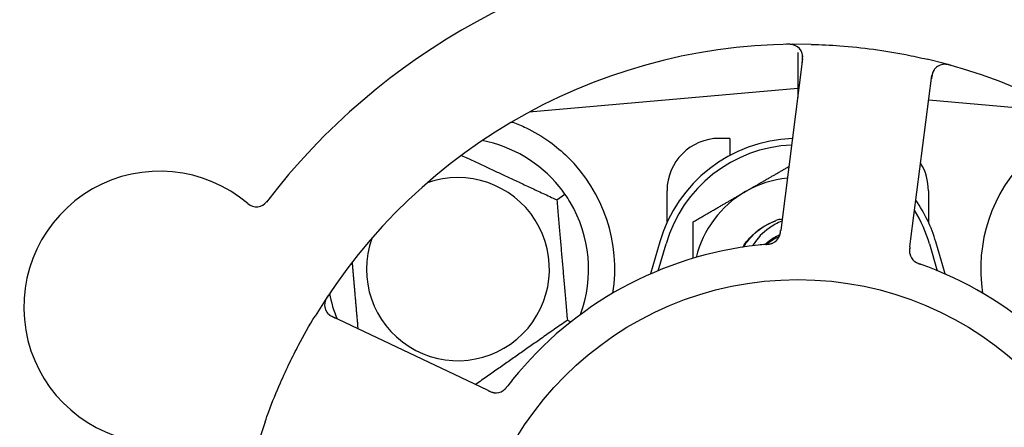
# Model space of a CAD drawing. Header units: inches. Extents: x 24 to 1128, y -69 to 748.
# Tile 57 of 256: x 125.126 to 127.48, y 237.013 to 237.987. Entities that reach past the tile are written whole.
import ezdxf

# ---------------------------------------------------------------- set-up
doc = ezdxf.new("R2010")
doc.units = ezdxf.units.IN
doc.header["$LTSCALE"] = 32
doc.header["$MEASUREMENT"] = 0
doc.layers.add('Dimension (ANSI)', color=7, linetype='Continuous', lineweight=25)
doc.layers.add('Visible (ANSI)', color=7, linetype='Continuous', lineweight=30)
doc.styles.add('Note Text (ANSI)', font='tahoma.ttf')
doc.dimstyles.new('SB Fraction-16 (ANSI)', dxfattribs={"dimscale": 32, "dimtxt": 0.125, "dimasz": 0.098425, "dimexe": 0.125, "dimexo": 0.0625, "dimgap": 0.031496, "dimtad": 0, "dimtih": 1, "dimtoh": 1, "dimdec": 4, "dimrnd": 1e-08, "dimzin": 0, "dimdsep": 46, "dimlunit": 5, "dimtxsty": 'Note Text (ANSI)', "dimcen": 0.09, "dimdle": 0.393701, "dimclrd": 256, "dimclre": 256, "dimclrt": 256, "dimadec": 0, "dimazin": 3, "dimtfac": 0.96, "dimtofl": 0, "dimtmove": 0, "dimatfit": 3, "dimfxl": 1, "dimfrac": 2, "dimtolj": 1, "dimtzin": 12, "dimlwd": -1, "dimlwe": -1, "dimarcsym": 0})

# ---------------------------------------------------------------- blocks, each defined once
blk = doc.blocks.new('*D15')
at = {"layer": 'Defpoints', "color": 0, "transparency": 16777216}
for p in [(159.2904, 460.4837), (67.9568, 170.772), (125.1654, 170.772)]:
    blk.add_point(p, dxfattribs=at)
at = {"layer": 'Dimension (ANSI)', "transparency": 16777216}
for p, q in [((157.2904, 460.4837), (63.9568, 460.4837)), ((67.9568, 457.3341), (67.9568, 323.1609)), ((67.9568, 173.9216), (67.9568, 316.0948)), ((123.1654, 170.772), (63.9568, 170.772))]:
    blk.add_line(p, q, dxfattribs=at)
for points in [[(67.4319, 457.3341), (68.4817, 457.3341), (67.9568, 460.4837)], [(67.4319, 173.9216), (68.4817, 173.9216), (67.9568, 170.772)]]:
    blk.add_solid(points, dxfattribs=at)
at = {"layer": 'Dimension (ANSI)', "transparency": 16777216, "insert": (55.7701, 322.153), "char_height": 4, "attachment_point": 1, "style": 'Note Text (ANSI)'}
blk.add_mtext('\\A1;289 11/16', dxfattribs=at)

msp = doc.modelspace()

# ---------------------------------------------------------------- linework, layer by layer
at = {"layer": 'Visible (ANSI)'}
for p, q in [((126.99787, 237.89283), (126.94782, 237.50302)), ((126.98611, 237.90794), (126.98611, 237.82195)), ((127.25679, 237.46335), (127.30684, 237.85316)), ((126.98611, 237.82195), (126.34412, 237.76578)), ((126.98611, 237.82195), (126.98611, 237.80119)), ((126.98874, 237.82172), (126.98611, 237.82195)), ((127.62809, 237.76578), (127.29931, 237.79455)), ((126.34736, 237.76753), (126.34736, 237.76607)), ((126.82361, 237.7032), (126.79861, 237.7032)), ((126.82361, 237.7032), (126.82361, 237.66237)), ((126.41008, 237.55628), (126.42959, 237.56994)), ((126.67361, 237.50266), (126.67361, 237.5782)), ((127.29861, 237.5782), (127.29861, 237.50266)), ((126.94782, 237.50302), (126.94529, 237.48329)), ((126.65611, 237.4557), (126.63378, 237.37913)), ((126.65236, 237.38705), (126.67111, 237.45133)), ((127.25426, 237.44364), (127.25679, 237.46335)), ((127.30111, 237.45133), (127.31986, 237.38705)), ((127.33844, 237.37913), (127.31611, 237.4557)), ((126.22793, 237.10916), (125.87266, 237.27722)), ((126.43524, 237.2687), (126.44366, 237.26477)), ((126.24589, 237.10066), (126.22793, 237.10916))]:
    msp.add_line(p, q, dxfattribs=at)
msp.add_circle((126.98611, 236.5782), 0.7875, dxfattribs=at)
for centre, radius, start, end in [((126.98611, 236.5782), 1.6, 94.81714, 142.5497), ((126.98611, 236.5782), 1.35, 88.62287, 148.74397), ((126.96688, 237.89681), 0.03125, 352.68342, 90.83549), ((126.98611, 236.5782), 1.35, 16.62287, 76.74397), ((127.33783, 237.84918), 0.03125, 74.53135, 172.68342), ((126.17361, 237.3907), 0.3125, 39.15807, 79.28378), ((126.98611, 237.35945), 0.34375, 92.10255, 163.7398), ((126.98611, 237.35945), 0.32812, 92.55546, 163.7398), ((126.79861, 237.5782), 0.125, 90, 180), ((126.17361, 237.3907), 0.375, 351.21293, 45.72238), ((127.79861, 237.3907), 0.375, 134.27762, 188.78707), ((127.17361, 237.5782), 0.125, 0, 31.69426), ((125.46068, 237.29981), 0.325, 49.56477, 259.80207), ((126.17361, 237.3907), 0.21875, 160.34111, 109.65889), ((126.98611, 237.35945), 0.25, 95.68783, 120), ((126.98611, 237.35945), 0.25, 120, 166.26096), ((125.69174, 237.57097), 0.03125, 229.56477, 322.51231), ((126.17361, 237.3907), 0.3125, 339.72028, 30.84193), ((126.98611, 237.35945), 0.34375, 16.2602, 34.73634), ((126.98611, 237.35945), 0.32812, 16.2602, 31.61609), ((126.98611, 237.35945), 0.15625, 105.94214, 109.71036), ((126.91356, 237.48154), 0.03125, 293.46904, 335.46837), ((126.98611, 236.5782), 0.875, 96.19111, 141.17573), ((126.98611, 237.35945), 0.11727, 112.2465, 129.43252), ((127.28451, 237.43391), 0.03125, 190.67765, 232.13682), ((126.98611, 236.5782), 0.875, 24.19111, 69.17573), ((126.17361, 237.3907), 0.3125, 190.71622, 202.42184), ((125.88602, 237.30547), 0.03125, 146.53135, 244.68342), ((126.26449, 237.12643), 0.03125, 262.67765, 304.13682), ((126.98611, 236.5782), 1.35, 160.62287, 220.74397)]:
    msp.add_arc(centre, radius, start, end, dxfattribs=at)
for points, knots in [([(126.98006, 237.92515), (126.9798, 237.92526), (126.97946, 237.9254), (126.97835, 237.92585), (126.97746, 237.92616), (126.97545, 237.92673), (126.97422, 237.92702), (126.97205, 237.92738), (126.97135, 237.92747), (126.9696, 237.92768), (126.96851, 237.92778), (126.96618, 237.92792), (126.96492, 237.92796), (126.96295, 237.92798), (126.96222, 237.92798), (126.96076, 237.92796), (126.96005, 237.92795), (126.95933, 237.92794)], [0.051298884, 0.051298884, 0.051298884, 0.051298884, 0.057269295, 0.057269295, 0.069785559, 0.069785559, 0.08363266, 0.08363266, 0.08945843, 0.08945843, 0.097820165, 0.097820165, 0.107290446, 0.107290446, 0.113094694, 0.113094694, 0.118968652, 0.118968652, 0.118968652, 0.118968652]), ([(127.01855, 237.92781), (127.04147, 237.92726), (127.06424, 237.92613), (127.11358, 237.92244), (127.14045, 237.91962), (127.1934, 237.91245), (127.21917, 237.90819), (127.26177, 237.89987), (127.27873, 237.89622), (127.29567, 237.89223)], [-0.73118965, -0.73118965, -0.73118965, -0.73118965, -0.55244576, -0.55244576, -0.34137939, -0.34137939, -0.13566771, -0.13566771, 0, 0, 0, 0]), ([(126.99684, 237.88479), (126.99696, 237.88572), (126.99708, 237.88667), (126.99752, 237.89033), (126.99776, 237.89304), (126.99787, 237.89759), (126.99778, 237.89954), (126.99743, 237.90271), (126.99717, 237.90413), (126.9966, 237.90634), (126.99635, 237.90716), (126.99605, 237.90801), (126.99598, 237.90819), (126.99592, 237.90834)], [0, 0, 0, 0, 0.007248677, 0.007248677, 0.028564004, 0.028564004, 0.047482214, 0.047482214, 0.065361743, 0.065361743, 0.076705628, 0.076705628, 0.079955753, 0.079955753, 0.079955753, 0.079955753]), ([(127.35298, 237.8774), (127.35237, 237.87757), (127.35177, 237.87774), (127.35016, 237.87818), (127.34912, 237.87845), (127.34718, 237.87892), (127.34627, 237.87912), (127.34395, 237.87959), (127.3425, 237.87982), (127.33997, 237.88013), (127.33884, 237.88022), (127.33691, 237.88029), (127.33608, 237.88028), (127.33442, 237.88021), (127.33363, 237.88013), (127.33274, 237.88001), (127.33255, 237.87998), (127.33239, 237.87995)], [0, 0, 0, 0, 0.005149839, 0.005149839, 0.013554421, 0.013554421, 0.020527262, 0.020527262, 0.031641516, 0.031641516, 0.041623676, 0.041623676, 0.051235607, 0.051235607, 0.06373445, 0.06373445, 0.067355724, 0.067355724, 0.067355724, 0.067355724]), ([(127.31259, 237.8676), (127.31242, 237.86736), (127.31221, 237.86706), (127.31124, 237.86555), (127.3104, 237.86401), (127.30915, 237.86109), (127.30864, 237.85967), (127.30757, 237.85594), (127.30705, 237.85355), (127.30647, 237.85003), (127.30632, 237.849), (127.30605, 237.84701), (127.30593, 237.84605), (127.3058, 237.8451)], [0.058736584, 0.058736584, 0.058736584, 0.058736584, 0.064782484, 0.064782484, 0.086145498, 0.086145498, 0.103238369, 0.103238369, 0.123434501, 0.123434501, 0.131598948, 0.131598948, 0.13893919, 0.13893919, 0.13893919, 0.13893919]), ([(126.30471, 237.74204), (126.31551, 237.73801), (126.32654, 237.73329), (126.35465, 237.71971), (126.37428, 237.70834), (126.40801, 237.684), (126.42242, 237.67185), (126.43541, 237.65919)], [1.39731378, 1.39731378, 1.39731378, 1.39731378, 1.49356897, 1.49356897, 1.66386875, 1.66386875, 1.79881771, 1.79881771, 1.79881771, 1.79881771]), ([(126.85431, 237.44317), (126.85903, 237.4507), (126.86439, 237.45783), (126.87038, 237.46443), (126.88753, 237.48334), (126.90951, 237.49762), (126.93353, 237.50624)], [9.99046979, 9.99046979, 9.99046979, 9.99046979, 10.16152319, 10.16152319, 10.16152319, 10.65156368, 10.65156368, 10.65156368, 10.65156368]), ([(126.85676, 237.44359), (126.85826, 237.44605), (126.85982, 237.44848), (126.86786, 237.46016), (126.87531, 237.46871), (126.89809, 237.48959), (126.91505, 237.49991), (126.93341, 237.50655)], [-0.25639672, -0.25639672, -0.25639672, -0.25639672, -0.23449039, -0.23449039, -0.1487662, -0.1487662, 0, 0, 0, 0]), ([(126.9481, 237.50519), (126.93736, 237.50094), (126.92713, 237.49545), (126.90243, 237.47809), (126.88941, 237.46458), (126.87894, 237.44811), (126.87844, 237.4473), (126.87795, 237.44649)], [-0.61635944, -0.61635944, -0.61635944, -0.61635944, -0.52774982, -0.52774982, -0.38555901, -0.38555901, -0.37828525, -0.37828525, -0.37828525, -0.37828525]), ([(126.90788, 237.4497), (126.90972, 237.45146), (126.91163, 237.45317), (126.92263, 237.46241), (126.93273, 237.46862), (126.94357, 237.47327)], [-2.04013267, -2.04013267, -2.04013267, -2.04013267, -2.02048123, -2.02048123, -1.92997412, -1.92997412, -1.92997412, -1.92997412]), ([(126.94143, 237.46742), (126.94147, 237.4675), (126.94152, 237.46759), (126.94165, 237.46786), (126.94174, 237.46807), (126.94216, 237.46898), (126.94251, 237.46985), (126.94324, 237.472), (126.94362, 237.47338), (126.94425, 237.47623), (126.94451, 237.47772), (126.94484, 237.47988), (126.94493, 237.48055), (126.94507, 237.48157), (126.94511, 237.48191), (126.9452, 237.48258), (126.94524, 237.48291), (126.94528, 237.48324)], [0.038929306, 0.038929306, 0.038929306, 0.038929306, 0.040726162, 0.040726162, 0.043941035, 0.043941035, 0.054249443, 0.054249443, 0.066768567, 0.066768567, 0.078206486, 0.078206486, 0.083402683, 0.083402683, 0.086046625, 0.086046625, 0.088630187, 0.088630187, 0.088630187, 0.088630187]), ([(126.94179, 237.46814), (126.94179, 237.46814), (126.9418, 237.46815), (126.94183, 237.46821), (126.94192, 237.46842), (126.9422, 237.46905), (126.94241, 237.46955), (126.94285, 237.47068), (126.94306, 237.47132), (126.94331, 237.47213), (126.94337, 237.47234), (126.9438, 237.47387), (126.94419, 237.47566), (126.94466, 237.47857), (126.94478, 237.47944), (126.94497, 237.48081), (126.94503, 237.48128), (126.94516, 237.48224), (126.94522, 237.48275), (126.94528, 237.48324)], [0.028019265, 0.028019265, 0.028019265, 0.028019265, 0.028672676, 0.028672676, 0.033062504, 0.033062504, 0.040781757, 0.040781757, 0.051074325, 0.051074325, 0.054504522, 0.054504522, 0.075062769, 0.075062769, 0.083066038, 0.083066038, 0.087153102, 0.087153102, 0.091266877, 0.091266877, 0.091266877, 0.091266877]), ([(126.91016, 237.4499), (126.90968, 237.44986), (126.90917, 237.44981), (126.90863, 237.44976), (126.90375, 237.44933), (126.89709, 237.44868), (126.89174, 237.4481)], [0.48080563, 0.48080563, 0.48080563, 0.48080563, 0.5329828, 0.5329828, 0.5329828, 1, 1, 1, 1]), ([(126.9102, 237.4499), (126.91049, 237.44993), (126.91079, 237.44995), (126.9116, 237.45003), (126.91211, 237.45007), (126.91369, 237.45022), (126.91478, 237.45034), (126.91703, 237.45062), (126.91822, 237.4508), (126.92055, 237.45122), (126.92164, 237.45147), (126.92378, 237.45205), (126.92472, 237.45238), (126.92588, 237.45283), (126.92619, 237.45296), (126.92643, 237.45306)], [0.001596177, 0.001596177, 0.001596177, 0.001596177, 0.00393777, 0.00393777, 0.007842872, 0.007842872, 0.016055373, 0.016055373, 0.025513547, 0.025513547, 0.037191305, 0.037191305, 0.054193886, 0.054193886, 0.061558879, 0.061558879, 0.061558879, 0.061558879]), ([(126.9102, 237.4499), (126.91074, 237.44995), (126.91129, 237.45), (126.91237, 237.45009), (126.91291, 237.45014), (126.91472, 237.45032), (126.91599, 237.45046), (126.91804, 237.45075), (126.91888, 237.45088), (126.92079, 237.45124), (126.92178, 237.45147), (126.92351, 237.45195), (126.92428, 237.45221), (126.92549, 237.45266), (126.92598, 237.45287), (126.92627, 237.45299), (126.92631, 237.45301), (126.92633, 237.45302), (126.92633, 237.45302), (126.92633, 237.45302)], [0, 0, 0, 0, 0.004180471, 0.004180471, 0.008305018, 0.008305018, 0.018114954, 0.018114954, 0.025612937, 0.025612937, 0.036850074, 0.036850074, 0.047489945, 0.047489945, 0.056089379, 0.056089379, 0.058286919, 0.058286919, 0.058652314, 0.058652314, 0.058652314, 0.058652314]), ([(127.25426, 237.44364), (127.25419, 237.44312), (127.25412, 237.44259), (127.25399, 237.44156), (127.25393, 237.44106), (127.2538, 237.43993), (127.25373, 237.43931), (127.25349, 237.43709), (127.25339, 237.43567), (127.25332, 237.43343), (127.25333, 237.43246), (127.25345, 237.4307), (127.25353, 237.42993), (127.25371, 237.42867), (127.25381, 237.42812), (127.25387, 237.42779), (127.25388, 237.42775), (127.25388, 237.42775), (127.25388, 237.42775), (127.25388, 237.42775)], [0, 0, 0, 0, 0.004355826, 0.004355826, 0.008687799, 0.008687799, 0.014307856, 0.014307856, 0.029588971, 0.029588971, 0.043844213, 0.043844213, 0.054171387, 0.054171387, 0.06195455, 0.06195455, 0.063871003, 0.063871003, 0.063878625, 0.063878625, 0.063878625, 0.063878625]), ([(127.25425, 237.4436), (127.25421, 237.4433), (127.25418, 237.44301), (127.25397, 237.44139), (127.2538, 237.44002), (127.25353, 237.43716), (127.25343, 237.43564), (127.25337, 237.43294), (127.25341, 237.43172), (127.2536, 237.42946), (127.25376, 237.42838), (127.25394, 237.42748), (127.25396, 237.42735), (127.25399, 237.42723)], [0, 0, 0, 0, 0.002309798, 0.002309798, 0.012623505, 0.012623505, 0.02433842, 0.02433842, 0.035397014, 0.035397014, 0.047442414, 0.047442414, 0.049661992, 0.049661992, 0.049661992, 0.049661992]), ([(127.26474, 237.40971), (127.26493, 237.40957), (127.26516, 237.40938), (127.26587, 237.40886), (127.26639, 237.40849), (127.26753, 237.40777), (127.26813, 237.4074), (127.26937, 237.40673), (127.26999, 237.40641), (127.2715, 237.40568), (127.27244, 237.40526), (127.27384, 237.40467), (127.27427, 237.4045), (127.27581, 237.40389), (127.27698, 237.40346), (127.2785, 237.40291), (127.27888, 237.40277), (127.27942, 237.40258), (127.27959, 237.40252), (127.27975, 237.40246)], [0.044252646, 0.044252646, 0.044252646, 0.044252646, 0.05067159, 0.05067159, 0.061250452, 0.061250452, 0.07105005, 0.07105005, 0.078610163, 0.078610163, 0.087196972, 0.087196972, 0.090753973, 0.090753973, 0.100050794, 0.100050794, 0.103147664, 0.103147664, 0.104517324, 0.104517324, 0.104517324, 0.104517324]), ([(127.26503, 237.40948), (127.26503, 237.40948), (127.26506, 237.40946), (127.26517, 237.40937), (127.26528, 237.40929), (127.26563, 237.40901), (127.26593, 237.4088), (127.26694, 237.4081), (127.26773, 237.40759), (127.26948, 237.40662), (127.27041, 237.40615), (127.27264, 237.40513), (127.27399, 237.40458), (127.27662, 237.40358), (127.27793, 237.40311), (127.27939, 237.40259), (127.27957, 237.40252), (127.27975, 237.40246)], [0.030853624, 0.030853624, 0.030853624, 0.030853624, 0.032941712, 0.032941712, 0.036385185, 0.036385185, 0.042347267, 0.042347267, 0.055267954, 0.055267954, 0.065838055, 0.065838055, 0.077516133, 0.077516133, 0.087897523, 0.087897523, 0.089364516, 0.089364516, 0.089364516, 0.089364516]), ([(125.86387, 237.32859), (125.86352, 237.32806), (125.86318, 237.32755), (125.86225, 237.32615), (125.86167, 237.32524), (125.86063, 237.32354), (125.86016, 237.32275), (125.859, 237.32068), (125.85832, 237.31937), (125.85725, 237.31706), (125.85682, 237.31601), (125.85615, 237.3142), (125.8559, 237.31341), (125.85546, 237.31181), (125.85529, 237.31103), (125.85513, 237.31014), (125.8551, 237.30996), (125.85508, 237.3098)], [0, 0, 0, 0, 0.005149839, 0.005149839, 0.013554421, 0.013554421, 0.020527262, 0.020527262, 0.031641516, 0.031641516, 0.041623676, 0.041623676, 0.051235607, 0.051235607, 0.06373445, 0.06373445, 0.067355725, 0.067355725, 0.067355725, 0.067355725]), ([(125.8607, 237.28715), (125.86088, 237.28691), (125.86111, 237.28662), (125.86224, 237.28523), (125.86345, 237.28396), (125.86583, 237.28187), (125.86703, 237.28094), (125.87024, 237.27878), (125.87236, 237.27754), (125.87552, 237.27591), (125.87646, 237.27544), (125.87827, 237.27456), (125.87914, 237.27415), (125.88, 237.27374)], [0.058736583, 0.058736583, 0.058736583, 0.058736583, 0.064782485, 0.064782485, 0.086145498, 0.086145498, 0.103238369, 0.103238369, 0.123434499, 0.123434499, 0.131598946, 0.131598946, 0.138939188, 0.138939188, 0.138939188, 0.138939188]), ([(125.71258, 237.02611), (125.71547, 237.03432), (125.71844, 237.04251), (125.73011, 237.07376), (125.73928, 237.0964), (125.75632, 237.13538), (125.76388, 237.15176), (125.77848, 237.18182), (125.78542, 237.19552), (125.805, 237.23256), (125.81812, 237.25571), (125.83205, 237.27867)], [-0.73117437, -0.73117437, -0.73117437, -0.73117437, -0.66329539, -0.66329539, -0.47009836, -0.47009836, -0.32966499, -0.32966499, -0.20932583, -0.20932583, 0, 0, 0, 0]), ([(126.24589, 237.10066), (126.24637, 237.10044), (126.24685, 237.10021), (126.24778, 237.09977), (126.24824, 237.09955), (126.24927, 237.09908), (126.24984, 237.09882), (126.25188, 237.09791), (126.2532, 237.09737), (126.25531, 237.09662), (126.25624, 237.09633), (126.25795, 237.09589), (126.2587, 237.09573), (126.25995, 237.09551), (126.26051, 237.09543), (126.26084, 237.09539), (126.26088, 237.09539), (126.26088, 237.09539), (126.26088, 237.09539), (126.26088, 237.09539)], [0, 0, 0, 0, 0.004355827, 0.004355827, 0.008687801, 0.008687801, 0.014307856, 0.014307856, 0.029588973, 0.029588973, 0.043844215, 0.043844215, 0.054171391, 0.054171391, 0.061954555, 0.061954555, 0.063871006, 0.063871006, 0.063878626, 0.063878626, 0.063878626, 0.063878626]), ([(126.24593, 237.10064), (126.2462, 237.10052), (126.24646, 237.10039), (126.24794, 237.09969), (126.24919, 237.09911), (126.25183, 237.09796), (126.25324, 237.0974), (126.25579, 237.09652), (126.25697, 237.09618), (126.25917, 237.09565), (126.26025, 237.09548), (126.26116, 237.09536), (126.2613, 237.09535), (126.26141, 237.09533)], [0, 0, 0, 0, 0.002309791, 0.002309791, 0.012623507, 0.012623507, 0.024338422, 0.024338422, 0.035397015, 0.035397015, 0.047442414, 0.047442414, 0.049661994, 0.049661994, 0.049661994, 0.049661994]), ([(126.2814, 237.10015), (126.28159, 237.10028), (126.28184, 237.10045), (126.28256, 237.10096), (126.28307, 237.10134), (126.28411, 237.1022), (126.28464, 237.10266), (126.28567, 237.10363), (126.28616, 237.10411), (126.28732, 237.10533), (126.28801, 237.10609), (126.289, 237.10725), (126.2893, 237.1076), (126.29036, 237.10888), (126.29113, 237.10985), (126.29212, 237.11113), (126.29237, 237.11145), (126.29272, 237.1119), (126.29283, 237.11204), (126.29294, 237.11218)], [0.044252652, 0.044252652, 0.044252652, 0.044252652, 0.050671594, 0.050671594, 0.061250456, 0.061250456, 0.071050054, 0.071050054, 0.078610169, 0.078610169, 0.087196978, 0.087196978, 0.090753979, 0.090753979, 0.100050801, 0.100050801, 0.10314767, 0.10314767, 0.10451733, 0.10451733, 0.10451733, 0.10451733]), ([(126.28171, 237.10035), (126.28171, 237.10035), (126.28174, 237.10037), (126.28185, 237.10045), (126.28197, 237.10052), (126.28234, 237.10078), (126.28263, 237.10099), (126.28361, 237.10174), (126.28433, 237.10233), (126.2858, 237.1037), (126.28654, 237.10444), (126.28819, 237.10624), (126.28913, 237.10735), (126.29091, 237.10955), (126.29176, 237.11065), (126.2927, 237.11188), (126.29282, 237.11203), (126.29294, 237.11218)], [0.030853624, 0.030853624, 0.030853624, 0.030853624, 0.032941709, 0.032941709, 0.03638518, 0.03638518, 0.042347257, 0.042347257, 0.055267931, 0.055267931, 0.065838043, 0.065838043, 0.077516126, 0.077516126, 0.087897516, 0.087897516, 0.089364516, 0.089364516, 0.089364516, 0.089364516])]:
    msp.add_open_spline(points, degree=3, knots=knots, dxfattribs=at)
for points, weights in [([(126.30157, 237.74178), (126.30314, 237.74191), (126.30471, 237.74204)], [0.999914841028, 0.999914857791, 0.999914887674]), ([(126.18203, 237.66262), (126.29267, 237.61103), (126.41008, 237.55628)], [1.07748863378, 1.18694802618, 1.04422863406]), ([(126.86111, 237.57596), (126.91032, 237.60437), (126.96488, 237.63587)], [1, 1.03200893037, 1.01002889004]), ([(126.73611, 237.50379), (126.8031, 237.54246), (126.86111, 237.57596)], [1, 1.0379548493, 1]), ([(126.41008, 237.55628), (126.42266, 237.41249), (126.43524, 237.2687)], [1.04422863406, 1.20577136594, 1.04422863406]), ([(126.73611, 237.41673), (126.73611, 237.45769), (126.73611, 237.50379)], [1.01840264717, 1.02228011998, 1]), ([(125.93517, 237.24765), (125.92783, 237.33154), (125.92115, 237.40788)], [1.06521891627, 1.14516515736, 1.11819795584]), ([(126.43524, 237.2687), (126.32357, 237.19051), (126.21567, 237.11496)], [1.04422863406, 1.19550179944, 1.06346205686])]:
    msp.add_rational_spline(points, weights, degree=2, dxfattribs=at)
for points in [[(126.42959, 237.56994), (126.42522, 237.57619), (126.42049, 237.58243), (126.41592, 237.58803)], [(126.44192, 237.55091), (126.43821, 237.55712), (126.43396, 237.5637), (126.42959, 237.56994)], [(126.94319, 237.50969), (126.94508, 237.51023), (126.94697, 237.51073), (126.94887, 237.51119)], [(126.94319, 237.50969), (126.94515, 237.51024), (126.94704, 237.51073), (126.94887, 237.51117)], [(127.29717, 237.39604), (127.29159, 237.39817), (127.2844, 237.4008), (127.27975, 237.40246)], [(126.30442, 237.12677), (126.30067, 237.12211), (126.29595, 237.11609), (126.29293, 237.11218)]]:
    msp.add_open_spline(points, degree=3, dxfattribs=at)

# ---------------------------------------------------------------- dimensions: what is measured, and where the dimension line sits
at = {"layer": 'Dimension (ANSI)'}
dim = msp.add_linear_dim(base=(67.95681, 170.77197), p1=(159.29037, 460.48367), p2=(125.16537, 170.77197), angle=270, dimstyle='SB Fraction-16 (ANSI)', override={"dimgap": 0.031496, "dimdec": 4, "dimtol": 0, "dimlim": 0, "dimtp": 0, "dimtm": 0, "dimtdec": 2, "dimatfit": 1}, dxfattribs=at)
dim.commit()
dim.dimension.update_dxf_attribs({"geometry": '*D15', "text_midpoint": (67.95681, 319.62782), "dimtype": 160})

doc.saveas('drawing.dxf')
